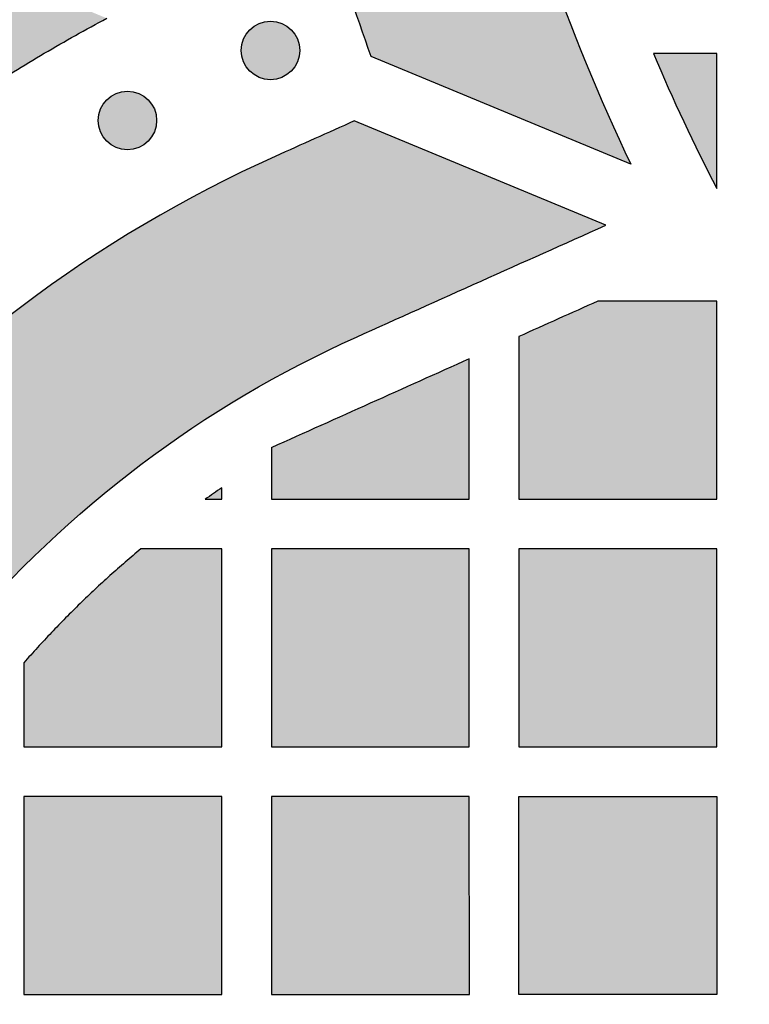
# Model space of a CAD drawing. Header units: millimetres. Extents: x -3873 to -97, y 912 to 4165.
# Tile 168 of 256: x -3072 to -3028, y 1038 to 1098. Entities that reach past the tile are written whole.
import ezdxf

# ---------------------------------------------------------------- set-up
doc = ezdxf.new("R2010")
doc.units = ezdxf.units.MM
doc.layers.add('pattern', color=7, linetype='Continuous', true_color=0x000000)

msp = doc.modelspace()

# ---------------------------------------------------------------- hatches: boundary and pattern name
at = {"layer": 'pattern'}
for points in [[(-3033.158, 1161.811), (-3033.647, 1161.314), (-3034.127, 1160.807), (-3034.599, 1160.292), (-3035.061, 1159.767), (-3035.515, 1159.234), (-3035.959, 1158.693), (-3036.393, 1158.144), (-3036.818, 1157.587), (-3037.233, 1157.022), (-3037.637, 1156.45), (-3038.031, 1155.872), (-3038.415, 1155.286), (-3038.788, 1154.695), (-3039.149, 1154.097), (-3039.5, 1153.493), (-3039.84, 1152.884), (-3040.405, 1151.815), (-3040.944, 1150.729), (-3041.455, 1149.627), (-3041.937, 1148.509), (-3042.39, 1147.378), (-3042.814, 1146.234), (-3043.207, 1145.078), (-3043.57, 1143.912), (-3043.902, 1142.737), (-3044.203, 1141.554), (-3044.471, 1140.364), (-3044.708, 1139.168), (-3044.913, 1137.969), (-3045.086, 1136.766), (-3045.227, 1135.562), (-3045.336, 1134.358), (-3045.422, 1133.105), (-3045.484, 1131.849), (-3045.523, 1130.591), (-3045.539, 1129.331), (-3045.532, 1128.07), (-3045.501, 1126.809), (-3045.447, 1125.549), (-3045.37, 1124.289), (-3045.27, 1123.031), (-3045.146, 1121.775), (-3044.999, 1120.523), (-3044.83, 1119.274), (-3044.637, 1118.029), (-3044.422, 1116.788), (-3044.184, 1115.554), (-3043.924, 1114.325), (-3043.156, 1111.079), (-3042.295, 1107.852), (-3041.34, 1104.648), (-3040.294, 1101.472), (-3039.158, 1098.327), (-3037.932, 1095.218), (-3036.619, 1092.147), (-3035.22, 1089.119), (-3050.959, 1095.642), (-3052.325, 1099.604), (-3053.562, 1103.61), (-3054.667, 1107.654), (-3055.64, 1111.73), (-3055.946, 1113.175), (-3056.225, 1114.626), (-3056.479, 1116.085), (-3056.705, 1117.548), (-3056.905, 1119.017), (-3057.077, 1120.49), (-3057.222, 1121.966), (-3057.34, 1123.445), (-3057.431, 1124.926), (-3057.494, 1126.408), (-3057.53, 1127.89), (-3057.539, 1129.372), (-3057.52, 1130.853), (-3057.474, 1132.333), (-3057.401, 1133.809), (-3057.301, 1135.282), (-3057.163, 1136.801), (-3056.986, 1138.318), (-3056.768, 1139.834), (-3056.509, 1141.346), (-3056.21, 1142.853), (-3055.872, 1144.353), (-3055.493, 1145.844), (-3055.075, 1147.326), (-3054.617, 1148.795), (-3054.121, 1150.252), (-3053.587, 1151.694), (-3053.016, 1153.12), (-3052.408, 1154.528), (-3051.764, 1155.918), (-3051.085, 1157.287), (-3050.372, 1158.634), (-3049.929, 1159.43), (-3049.471, 1160.218), (-3048.998, 1160.999), (-3048.511, 1161.772), (-3048.01, 1162.537), (-3047.495, 1163.293), (-3046.967, 1164.04), (-3046.425, 1164.777), (-3045.87, 1165.505), (-3045.303, 1166.222), (-3044.723, 1166.929), (-3044.13, 1167.625), (-3043.526, 1168.311), (-3042.91, 1168.984), (-3042.282, 1169.646), (-3041.644, 1170.296), (-3040.994, 1170.934), (-3040.332, 1171.562), (-3039.659, 1172.178), (-3038.974, 1172.783), (-3038.278, 1173.375), (-3037.571, 1173.955), (-3036.853, 1174.523), (-3036.126, 1175.078), (-3035.389, 1175.62), (-3034.642, 1176.148), (-3033.886, 1176.663), (-3033.121, 1177.164), (-3032.348, 1177.651), (-3031.567, 1178.124), (-3030.779, 1178.583), (-3029.983, 1179.026), (-3028.636, 1179.739), (-3027.267, 1180.418), (-3025.878, 1181.062), (-3024.47, 1181.671), (-3023.044, 1182.242), (-3021.602, 1182.777), (-3020.145, 1183.273), (-3018.676, 1183.73), (-3017.194, 1184.149), (-3015.703, 1184.528), (-3014.203, 1184.867), (-3012.696, 1185.166), (-3011.184, 1185.424), (-3009.669, 1185.643), (-3008.151, 1185.821), (-3006.633, 1185.958), (-3005.16, 1186.059), (-3003.683, 1186.132), (-3002.204, 1186.179), (-3000.723, 1186.198), (-2999.241, 1186.189), (-2997.758, 1186.154), (-2996.276, 1186.091), (-2994.796, 1186), (-2993.317, 1185.882), (-2991.84, 1185.737), (-2990.367, 1185.565), (-2988.899, 1185.366), (-2987.435, 1185.139), (-2985.977, 1184.887), (-2984.525, 1184.607), (-2983.081, 1184.301), (-2979.004, 1183.329), (-2974.96, 1182.225), (-2970.954, 1180.989), (-2966.992, 1179.624), (-2960.466, 1163.885), (-2963.494, 1165.283), (-2966.565, 1166.596), (-2969.675, 1167.821), (-2972.82, 1168.958), (-2975.996, 1170.003), (-2979.2, 1170.957), (-2982.427, 1171.818), (-2985.673, 1172.585), (-2986.902, 1172.845), (-2988.137, 1173.083), (-2989.377, 1173.298), (-2990.622, 1173.49), (-2991.871, 1173.66), (-2993.124, 1173.806), (-2994.38, 1173.93), (-2995.638, 1174.03), (-2996.897, 1174.107), (-2998.158, 1174.16), (-2999.419, 1174.191), (-3000.68, 1174.198), (-3001.939, 1174.182), (-3003.197, 1174.142), (-3004.453, 1174.08), (-3005.706, 1173.994), (-3006.911, 1173.885), (-3008.115, 1173.744), (-3009.317, 1173.571), (-3010.517, 1173.365), (-3011.712, 1173.128), (-3012.902, 1172.859), (-3014.085, 1172.559), (-3015.261, 1172.227), (-3016.427, 1171.864), (-3017.582, 1171.47), (-3018.726, 1171.046), (-3019.857, 1170.592), (-3020.975, 1170.11), (-3022.077, 1169.599), (-3023.163, 1169.06), (-3024.232, 1168.495), (-3024.841, 1168.155), (-3025.444, 1167.804), (-3026.042, 1167.442), (-3026.634, 1167.069), (-3027.219, 1166.686), (-3027.798, 1166.292), (-3028.369, 1165.887), (-3028.934, 1165.472), (-3029.491, 1165.047), (-3030.04, 1164.613), (-3030.581, 1164.169), (-3031.114, 1163.715), (-3031.638, 1163.252), (-3032.154, 1162.78), (-3032.661, 1162.3)], [(-3066.987, 1097.955), (-3080.852, 1103.702), (-3082.423, 1102.656), (-3083.976, 1101.581), (-3085.511, 1100.476), (-3087.026, 1099.343), (-3088.522, 1098.181), (-3089.997, 1096.992), (-3091.451, 1095.776), (-3092.882, 1094.533), (-3094.29, 1093.264), (-3095.675, 1091.97), (-3097.036, 1090.651), (-3098.371, 1089.309), (-3099.681, 1087.943), (-3100.965, 1086.555), (-3102.222, 1085.145), (-3103.452, 1083.714), (-3104.891, 1081.96), (-3106.285, 1080.163), (-3107.633, 1078.323), (-3108.931, 1076.444), (-3110.179, 1074.527), (-3111.375, 1072.574), (-3112.518, 1070.587), (-3113.605, 1068.568), (-3114.637, 1066.52), (-3115.61, 1064.445), (-3116.526, 1062.345), (-3117.382, 1060.224), (-3118.178, 1058.083), (-3118.913, 1055.925), (-3119.587, 1053.752), (-3120.2, 1051.568), (-3120.785, 1049.212), (-3121.294, 1046.83), (-3121.727, 1044.424), (-3122.081, 1041.999), (-3122.356, 1039.558), (-3122.551, 1037.105), (-3122.664, 1034.645), (-3122.696, 1032.18), (-3122.646, 1029.716), (-3122.515, 1027.257), (-3122.302, 1024.805), (-3122.01, 1022.367), (-3121.637, 1019.944), (-3121.187, 1017.541), (-3120.66, 1015.163), (-3120.058, 1012.811), (-3119.51, 1010.901), (-3118.916, 1009.001), (-3118.275, 1007.112), (-3117.588, 1005.237), (-3116.856, 1003.376), (-3116.077, 1001.532), (-3115.255, 999.706), (-3114.388, 997.9), (-3113.477, 996.116), (-3112.524, 994.354), (-3111.53, 992.617), (-3110.494, 990.907), (-3109.419, 989.223), (-3108.306, 987.568), (-3107.155, 985.944), (-3105.968, 984.35), (-3104.662, 983.751), (-3103.339, 983.183), (-3102, 982.646), (-3100.646, 982.142), (-3099.279, 981.671), (-3097.899, 981.233), (-3096.508, 980.829), (-3095.107, 980.459), (-3093.697, 980.124), (-3092.28, 979.824), (-3090.857, 979.559), (-3089.429, 979.329), (-3087.997, 979.135), (-3086.564, 978.976), (-3085.129, 978.853), (-3083.695, 978.765), (-3084.79, 979.637), (-3085.87, 980.533), (-3086.936, 981.453), (-3087.986, 982.396), (-3089.019, 983.362), (-3090.035, 984.351), (-3091.033, 985.362), (-3092.013, 986.394), (-3092.973, 987.448), (-3093.913, 988.523), (-3094.832, 989.617), (-3095.73, 990.731), (-3096.606, 991.864), (-3097.46, 993.015), (-3098.29, 994.183), (-3099.097, 995.368), (-3099.88, 996.569), (-3100.638, 997.786), (-3101.371, 999.017), (-3102.079, 1000.262), (-3102.761, 1001.52), (-3103.416, 1002.79), (-3104.046, 1004.071), (-3104.648, 1005.363), (-3105.224, 1006.665), (-3105.772, 1007.976), (-3106.293, 1009.294), (-3106.786, 1010.62), (-3107.252, 1011.952), (-3107.69, 1013.29), (-3108.1, 1014.632), (-3108.483, 1015.978), (-3108.988, 1017.951), (-3109.43, 1019.946), (-3109.808, 1021.961), (-3110.12, 1023.993), (-3110.366, 1026.038), (-3110.544, 1028.095), (-3110.654, 1030.158), (-3110.696, 1032.224), (-3110.669, 1034.291), (-3110.574, 1036.355), (-3110.411, 1038.412), (-3110.181, 1040.46), (-3109.883, 1042.494), (-3109.52, 1044.512), (-3109.093, 1046.51), (-3108.602, 1048.486), (-3108.078, 1050.354), (-3107.502, 1052.212), (-3106.873, 1054.057), (-3106.192, 1055.888), (-3105.46, 1057.702), (-3104.678, 1059.498), (-3103.845, 1061.272), (-3102.963, 1063.023), (-3102.033, 1064.75), (-3101.056, 1066.449), (-3100.033, 1068.119), (-3098.966, 1069.759), (-3097.855, 1071.366), (-3096.703, 1072.939), (-3095.511, 1074.476), (-3094.28, 1075.975), (-3092.847, 1077.634), (-3091.371, 1079.261), (-3089.853, 1080.856), (-3088.296, 1082.415), (-3086.7, 1083.939), (-3085.066, 1085.425), (-3083.397, 1086.872), (-3081.692, 1088.279), (-3079.954, 1089.645), (-3078.184, 1090.968), (-3076.384, 1092.247), (-3074.555, 1093.482), (-3072.699, 1094.67), (-3070.818, 1095.813), (-3068.913, 1096.908)], [(-3058.322, 1094.757), (-3058.294, 1094.73), (-3058.265, 1094.702), (-3058.235, 1094.676), (-3058.204, 1094.649), (-3058.173, 1094.624), (-3058.14, 1094.599), (-3058.107, 1094.574), (-3058.073, 1094.55), (-3058.038, 1094.526), (-3058.002, 1094.504), (-3057.966, 1094.482), (-3057.929, 1094.46), (-3057.891, 1094.44), (-3057.852, 1094.42), (-3057.812, 1094.401), (-3057.772, 1094.383), (-3057.732, 1094.366), (-3057.69, 1094.35), (-3057.648, 1094.335), (-3057.606, 1094.321), (-3057.563, 1094.308), (-3057.519, 1094.296), (-3057.475, 1094.285), (-3057.431, 1094.275), (-3057.386, 1094.266), (-3057.341, 1094.259), (-3057.296, 1094.252), (-3057.251, 1094.247), (-3057.205, 1094.243), (-3057.159, 1094.24), (-3057.113, 1094.238), (-3057.068, 1094.238), (-3057.022, 1094.238), (-3056.976, 1094.24), (-3056.93, 1094.243), (-3056.884, 1094.247), (-3056.839, 1094.252), (-3056.794, 1094.259), (-3056.749, 1094.266), (-3056.704, 1094.275), (-3056.66, 1094.285), (-3056.616, 1094.296), (-3056.572, 1094.308), (-3056.529, 1094.321), (-3056.487, 1094.335), (-3056.445, 1094.35), (-3056.404, 1094.367), (-3056.363, 1094.384), (-3056.323, 1094.402), (-3056.283, 1094.42), (-3056.245, 1094.44), (-3056.207, 1094.461), (-3056.169, 1094.482), (-3056.133, 1094.504), (-3056.097, 1094.527), (-3056.062, 1094.55), (-3056.028, 1094.574), (-3055.995, 1094.599), (-3055.962, 1094.624), (-3055.931, 1094.65), (-3055.9, 1094.676), (-3055.87, 1094.703), (-3055.841, 1094.73), (-3055.813, 1094.757), (-3055.785, 1094.785), (-3055.758, 1094.815), (-3055.732, 1094.844), (-3055.705, 1094.875), (-3055.68, 1094.907), (-3055.654, 1094.939), (-3055.63, 1094.972), (-3055.606, 1095.007), (-3055.582, 1095.042), (-3055.559, 1095.077), (-3055.537, 1095.114), (-3055.516, 1095.151), (-3055.496, 1095.189), (-3055.476, 1095.228), (-3055.457, 1095.267), (-3055.439, 1095.307), (-3055.422, 1095.348), (-3055.406, 1095.389), (-3055.391, 1095.431), (-3055.377, 1095.474), (-3055.364, 1095.517), (-3055.352, 1095.56), (-3055.341, 1095.604), (-3055.331, 1095.648), (-3055.322, 1095.693), (-3055.315, 1095.738), (-3055.308, 1095.783), (-3055.303, 1095.829), (-3055.299, 1095.874), (-3055.296, 1095.92), (-3055.294, 1095.966), (-3055.293, 1096.012), (-3055.294, 1096.058), (-3055.296, 1096.104), (-3055.299, 1096.15), (-3055.303, 1096.195), (-3055.308, 1096.241), (-3055.315, 1096.286), (-3055.322, 1096.331), (-3055.331, 1096.376), (-3055.341, 1096.42), (-3055.352, 1096.464), (-3055.364, 1096.507), (-3055.377, 1096.55), (-3055.391, 1096.593), (-3055.406, 1096.635), (-3055.422, 1096.676), (-3055.439, 1096.717), (-3055.457, 1096.757), (-3055.476, 1096.796), (-3055.496, 1096.835), (-3055.516, 1096.873), (-3055.538, 1096.91), (-3055.56, 1096.947), (-3055.582, 1096.982), (-3055.606, 1097.017), (-3055.63, 1097.051), (-3055.655, 1097.085), (-3055.68, 1097.117), (-3055.705, 1097.149), (-3055.732, 1097.18), (-3055.758, 1097.209), (-3055.786, 1097.238), (-3055.813, 1097.267), (-3055.841, 1097.294), (-3055.87, 1097.321), (-3055.9, 1097.348), (-3055.931, 1097.374), (-3055.963, 1097.4), (-3055.995, 1097.425), (-3056.028, 1097.45), (-3056.062, 1097.474), (-3056.097, 1097.497), (-3056.133, 1097.52), (-3056.17, 1097.542), (-3056.207, 1097.563), (-3056.245, 1097.584), (-3056.284, 1097.603), (-3056.323, 1097.622), (-3056.363, 1097.64), (-3056.404, 1097.657), (-3056.445, 1097.673), (-3056.487, 1097.688), (-3056.53, 1097.703), (-3056.573, 1097.716), (-3056.616, 1097.728), (-3056.66, 1097.739), (-3056.704, 1097.749), (-3056.749, 1097.757), (-3056.794, 1097.765), (-3056.839, 1097.771), (-3056.885, 1097.777), (-3056.93, 1097.781), (-3056.976, 1097.784), (-3057.022, 1097.786), (-3057.068, 1097.786), (-3057.114, 1097.786), (-3057.16, 1097.784), (-3057.205, 1097.781), (-3057.251, 1097.777), (-3057.297, 1097.771), (-3057.342, 1097.765), (-3057.387, 1097.757), (-3057.431, 1097.748), (-3057.476, 1097.739), (-3057.52, 1097.728), (-3057.563, 1097.716), (-3057.606, 1097.703), (-3057.649, 1097.688), (-3057.69, 1097.673), (-3057.732, 1097.657), (-3057.773, 1097.64), (-3057.813, 1097.622), (-3057.852, 1097.603), (-3057.891, 1097.584), (-3057.929, 1097.563), (-3057.966, 1097.542), (-3058.003, 1097.52), (-3058.038, 1097.497), (-3058.073, 1097.474), (-3058.107, 1097.45), (-3058.141, 1097.425), (-3058.173, 1097.4), (-3058.205, 1097.374), (-3058.235, 1097.348), (-3058.265, 1097.321), (-3058.294, 1097.294), (-3058.322, 1097.266), (-3058.35, 1097.238), (-3058.377, 1097.209), (-3058.404, 1097.179), (-3058.43, 1097.149), (-3058.456, 1097.117), (-3058.481, 1097.085), (-3058.506, 1097.051), (-3058.53, 1097.017), (-3058.553, 1096.982), (-3058.576, 1096.946), (-3058.598, 1096.91), (-3058.619, 1096.873), (-3058.64, 1096.835), (-3058.659, 1096.796), (-3058.678, 1096.757), (-3058.696, 1096.716), (-3058.713, 1096.676), (-3058.729, 1096.634), (-3058.744, 1096.592), (-3058.758, 1096.55), (-3058.772, 1096.507), (-3058.784, 1096.463), (-3058.794, 1096.42), (-3058.804, 1096.375), (-3058.813, 1096.331), (-3058.821, 1096.286), (-3058.827, 1096.24), (-3058.833, 1096.195), (-3058.837, 1096.149), (-3058.84, 1096.104), (-3058.841, 1096.058), (-3058.842, 1096.012), (-3058.841, 1095.966), (-3058.84, 1095.92), (-3058.837, 1095.874), (-3058.832, 1095.828), (-3058.827, 1095.783), (-3058.821, 1095.738), (-3058.813, 1095.693), (-3058.804, 1095.648), (-3058.794, 1095.604), (-3058.783, 1095.56), (-3058.771, 1095.516), (-3058.758, 1095.473), (-3058.744, 1095.431), (-3058.729, 1095.389), (-3058.713, 1095.348), (-3058.696, 1095.307), (-3058.678, 1095.267), (-3058.659, 1095.227), (-3058.64, 1095.189), (-3058.619, 1095.151), (-3058.598, 1095.113), (-3058.576, 1095.077), (-3058.553, 1095.041), (-3058.53, 1095.006), (-3058.506, 1094.972), (-3058.481, 1094.939), (-3058.456, 1094.907), (-3058.43, 1094.875), (-3058.404, 1094.844), (-3058.377, 1094.814), (-3058.35, 1094.785)], [(-3033.851, 1095.822), (-3032.954, 1093.751), (-3032.016, 1091.697), (-3031.036, 1089.663), (-3030.017, 1087.65), (-3030.017, 1095.823)], [(-3066.994, 1090.516), (-3066.966, 1090.488), (-3066.937, 1090.461), (-3066.907, 1090.435), (-3066.877, 1090.408), (-3066.845, 1090.383), (-3066.812, 1090.357), (-3066.779, 1090.333), (-3066.745, 1090.309), (-3066.71, 1090.285), (-3066.674, 1090.263), (-3066.638, 1090.24), (-3066.601, 1090.219), (-3066.563, 1090.199), (-3066.524, 1090.179), (-3066.485, 1090.16), (-3066.444, 1090.142), (-3066.404, 1090.125), (-3066.362, 1090.109), (-3066.32, 1090.094), (-3066.278, 1090.08), (-3066.235, 1090.067), (-3066.191, 1090.055), (-3066.148, 1090.044), (-3066.103, 1090.034), (-3066.059, 1090.025), (-3066.014, 1090.018), (-3065.968, 1090.011), (-3065.923, 1090.006), (-3065.877, 1090.002), (-3065.832, 1089.999), (-3065.786, 1089.997), (-3065.74, 1089.996), (-3065.694, 1089.997), (-3065.648, 1089.999), (-3065.602, 1090.002), (-3065.556, 1090.006), (-3065.511, 1090.011), (-3065.466, 1090.018), (-3065.421, 1090.025), (-3065.376, 1090.034), (-3065.332, 1090.044), (-3065.288, 1090.055), (-3065.244, 1090.067), (-3065.201, 1090.08), (-3065.159, 1090.094), (-3065.117, 1090.109), (-3065.076, 1090.125), (-3065.035, 1090.142), (-3064.995, 1090.16), (-3064.955, 1090.179), (-3064.917, 1090.199), (-3064.879, 1090.219), (-3064.841, 1090.241), (-3064.805, 1090.263), (-3064.769, 1090.285), (-3064.734, 1090.309), (-3064.7, 1090.333), (-3064.667, 1090.358), (-3064.635, 1090.383), (-3064.603, 1090.409), (-3064.572, 1090.435), (-3064.542, 1090.461), (-3064.513, 1090.489), (-3064.485, 1090.516), (-3064.458, 1090.544), (-3064.43, 1090.573), (-3064.404, 1090.603), (-3064.377, 1090.634), (-3064.352, 1090.666), (-3064.326, 1090.698), (-3064.302, 1090.731), (-3064.278, 1090.765), (-3064.254, 1090.8), (-3064.232, 1090.836), (-3064.21, 1090.873), (-3064.188, 1090.91), (-3064.168, 1090.948), (-3064.148, 1090.987), (-3064.129, 1091.026), (-3064.111, 1091.066), (-3064.094, 1091.107), (-3064.078, 1091.148), (-3064.063, 1091.19), (-3064.049, 1091.233), (-3064.036, 1091.276), (-3064.024, 1091.319), (-3064.013, 1091.363), (-3064.003, 1091.407), (-3063.994, 1091.452), (-3063.987, 1091.497), (-3063.98, 1091.542), (-3063.975, 1091.588), (-3063.971, 1091.633), (-3063.968, 1091.679), (-3063.966, 1091.725), (-3063.966, 1091.771), (-3063.966, 1091.817), (-3063.968, 1091.863), (-3063.971, 1091.908), (-3063.975, 1091.954), (-3063.98, 1092), (-3063.987, 1092.045), (-3063.994, 1092.09), (-3064.003, 1092.134), (-3064.013, 1092.179), (-3064.024, 1092.223), (-3064.036, 1092.266), (-3064.049, 1092.309), (-3064.063, 1092.352), (-3064.078, 1092.393), (-3064.095, 1092.435), (-3064.112, 1092.476), (-3064.13, 1092.516), (-3064.148, 1092.555), (-3064.168, 1092.594), (-3064.189, 1092.632), (-3064.21, 1092.669), (-3064.232, 1092.706), (-3064.255, 1092.741), (-3064.278, 1092.776), (-3064.302, 1092.81), (-3064.327, 1092.844), (-3064.352, 1092.876), (-3064.378, 1092.908), (-3064.404, 1092.938), (-3064.431, 1092.968), (-3064.458, 1092.997), (-3064.485, 1093.025), (-3064.513, 1093.053), (-3064.543, 1093.08), (-3064.572, 1093.107), (-3064.603, 1093.133), (-3064.635, 1093.159), (-3064.667, 1093.184), (-3064.7, 1093.209), (-3064.735, 1093.233), (-3064.77, 1093.256), (-3064.805, 1093.279), (-3064.842, 1093.301), (-3064.879, 1093.322), (-3064.917, 1093.343), (-3064.956, 1093.362), (-3064.995, 1093.381), (-3065.035, 1093.399), (-3065.076, 1093.416), (-3065.117, 1093.432), (-3065.159, 1093.447), (-3065.202, 1093.461), (-3065.245, 1093.475), (-3065.288, 1093.487), (-3065.332, 1093.498), (-3065.376, 1093.507), (-3065.421, 1093.516), (-3065.466, 1093.524), (-3065.511, 1093.53), (-3065.557, 1093.536), (-3065.602, 1093.54), (-3065.648, 1093.543), (-3065.694, 1093.544), (-3065.74, 1093.545), (-3065.786, 1093.544), (-3065.832, 1093.543), (-3065.878, 1093.54), (-3065.923, 1093.535), (-3065.969, 1093.53), (-3066.014, 1093.524), (-3066.059, 1093.516), (-3066.104, 1093.507), (-3066.148, 1093.497), (-3066.192, 1093.486), (-3066.235, 1093.474), (-3066.278, 1093.461), (-3066.321, 1093.447), (-3066.363, 1093.432), (-3066.404, 1093.416), (-3066.445, 1093.399), (-3066.485, 1093.381), (-3066.524, 1093.362), (-3066.563, 1093.343), (-3066.601, 1093.322), (-3066.638, 1093.301), (-3066.675, 1093.279), (-3066.71, 1093.256), (-3066.745, 1093.233), (-3066.779, 1093.209), (-3066.813, 1093.184), (-3066.845, 1093.159), (-3066.877, 1093.133), (-3066.908, 1093.107), (-3066.937, 1093.08), (-3066.966, 1093.053), (-3066.995, 1093.025), (-3067.022, 1092.997), (-3067.049, 1092.968), (-3067.076, 1092.938), (-3067.102, 1092.907), (-3067.128, 1092.876), (-3067.153, 1092.843), (-3067.178, 1092.81), (-3067.202, 1092.776), (-3067.225, 1092.741), (-3067.248, 1092.705), (-3067.27, 1092.669), (-3067.291, 1092.632), (-3067.312, 1092.594), (-3067.331, 1092.555), (-3067.35, 1092.515), (-3067.368, 1092.475), (-3067.385, 1092.435), (-3067.401, 1092.393), (-3067.416, 1092.351), (-3067.431, 1092.309), (-3067.444, 1092.266), (-3067.456, 1092.222), (-3067.467, 1092.178), (-3067.477, 1092.134), (-3067.485, 1092.089), (-3067.493, 1092.045), (-3067.499, 1091.999), (-3067.505, 1091.954), (-3067.509, 1091.908), (-3067.512, 1091.862), (-3067.514, 1091.816), (-3067.514, 1091.771), (-3067.514, 1091.725), (-3067.512, 1091.679), (-3067.509, 1091.633), (-3067.505, 1091.587), (-3067.499, 1091.542), (-3067.493, 1091.497), (-3067.485, 1091.452), (-3067.476, 1091.407), (-3067.467, 1091.363), (-3067.456, 1091.319), (-3067.444, 1091.275), (-3067.43, 1091.232), (-3067.416, 1091.19), (-3067.401, 1091.148), (-3067.385, 1091.107), (-3067.368, 1091.066), (-3067.35, 1091.026), (-3067.331, 1090.986), (-3067.312, 1090.948), (-3067.291, 1090.91), (-3067.27, 1090.872), (-3067.248, 1090.836), (-3067.225, 1090.8), (-3067.202, 1090.765), (-3067.178, 1090.731), (-3067.153, 1090.698), (-3067.128, 1090.665), (-3067.102, 1090.634), (-3067.076, 1090.603), (-3067.049, 1090.573), (-3067.022, 1090.544)], [(-3073.23, 985.977), (-3071.594, 999.928), (-3072.198, 1000.486), (-3072.793, 1001.055), (-3073.379, 1001.636), (-3073.957, 1002.228), (-3074.525, 1002.832), (-3075.083, 1003.447), (-3075.631, 1004.072), (-3076.168, 1004.708), (-3076.695, 1005.354), (-3077.211, 1006.01), (-3077.716, 1006.676), (-3078.209, 1007.351), (-3078.69, 1008.035), (-3079.159, 1008.729), (-3079.616, 1009.43), (-3080.061, 1010.14), (-3080.493, 1010.858), (-3080.911, 1011.583), (-3081.317, 1012.315), (-3081.709, 1013.054), (-3082.088, 1013.799), (-3082.454, 1014.55), (-3082.805, 1015.307), (-3083.143, 1016.07), (-3083.466, 1016.837), (-3083.776, 1017.609), (-3084.071, 1018.384), (-3084.353, 1019.164), (-3084.619, 1019.947), (-3084.872, 1020.733), (-3085.11, 1021.521), (-3085.334, 1022.312), (-3085.645, 1023.526), (-3085.917, 1024.754), (-3086.15, 1025.995), (-3086.342, 1027.245), (-3086.493, 1028.505), (-3086.602, 1029.77), (-3086.67, 1031.04), (-3086.696, 1032.312), (-3086.679, 1033.584), (-3086.621, 1034.855), (-3086.521, 1036.121), (-3086.379, 1037.381), (-3086.196, 1038.634), (-3085.972, 1039.876), (-3085.709, 1041.106), (-3085.407, 1042.322), (-3085.061, 1043.557), (-3084.68, 1044.785), (-3084.264, 1046.006), (-3083.814, 1047.216), (-3083.33, 1048.416), (-3082.812, 1049.603), (-3082.262, 1050.776), (-3081.679, 1051.934), (-3081.064, 1053.076), (-3080.418, 1054.199), (-3079.741, 1055.304), (-3079.036, 1056.388), (-3078.301, 1057.451), (-3077.539, 1058.49), (-3076.751, 1059.507), (-3075.937, 1060.498), (-3074.701, 1061.924), (-3073.421, 1063.318), (-3072.1, 1064.678), (-3070.739, 1066.004), (-3069.339, 1067.294), (-3067.901, 1068.545), (-3066.428, 1069.756), (-3064.92, 1070.926), (-3063.381, 1072.053), (-3061.811, 1073.135), (-3060.212, 1074.172), (-3058.587, 1075.163), (-3056.937, 1076.107), (-3055.265, 1077.002), (-3053.573, 1077.848), (-3051.862, 1078.644), (-3036.744, 1085.421), (-3051.99, 1091.739), (-3056.775, 1089.593), (-3058.788, 1088.655), (-3060.78, 1087.66), (-3062.748, 1086.606), (-3064.69, 1085.496), (-3066.602, 1084.33), (-3068.484, 1083.109), (-3070.331, 1081.835), (-3072.143, 1080.509), (-3073.917, 1079.132), (-3075.651, 1077.707), (-3077.343, 1076.234), (-3078.991, 1074.717), (-3080.593, 1073.156), (-3082.147, 1071.555), (-3083.653, 1069.914), (-3085.109, 1068.237), (-3086.131, 1066.991), (-3087.121, 1065.715), (-3088.078, 1064.408), (-3089.001, 1063.073), (-3089.887, 1061.712), (-3090.737, 1060.324), (-3091.548, 1058.913), (-3092.321, 1057.479), (-3093.053, 1056.024), (-3093.745, 1054.55), (-3094.395, 1053.059), (-3095.003, 1051.552), (-3095.569, 1050.031), (-3096.091, 1048.499), (-3096.57, 1046.955), (-3097.005, 1045.404), (-3097.401, 1043.808), (-3097.746, 1042.194), (-3098.04, 1040.564), (-3098.28, 1038.92), (-3098.466, 1037.267), (-3098.598, 1035.605), (-3098.674, 1033.938), (-3098.696, 1032.268), (-3098.662, 1030.599), (-3098.573, 1028.932), (-3098.429, 1027.272), (-3098.231, 1025.619), (-3097.979, 1023.978), (-3097.674, 1022.35), (-3097.317, 1020.738), (-3096.908, 1019.145), (-3096.558, 1017.918), (-3096.181, 1016.695), (-3095.775, 1015.476), (-3095.341, 1014.262), (-3094.88, 1013.054), (-3094.39, 1011.854), (-3093.874, 1010.662), (-3093.329, 1009.478), (-3092.758, 1008.305), (-3092.16, 1007.143), (-3091.535, 1005.993), (-3090.884, 1004.855), (-3090.207, 1003.731), (-3089.505, 1002.622), (-3088.778, 1001.528), (-3088.026, 1000.45), (-3087.251, 999.389), (-3086.453, 998.346), (-3085.631, 997.322), (-3084.788, 996.316), (-3083.924, 995.331), (-3083.039, 994.367), (-3082.134, 993.423), (-3081.21, 992.502), (-3080.268, 991.603), (-3079.308, 990.727), (-3078.332, 989.874), (-3077.339, 989.046), (-3076.332, 988.241), (-3075.311, 987.461), (-3074.277, 986.707)], [(-3037.227, 1080.822), (-3042.015, 1078.677), (-3042.015, 1068.822), (-3030.015, 1068.823), (-3030.016, 1080.823)], [(-3057.015, 1071.946), (-3057.015, 1068.821), (-3045.015, 1068.821), (-3045.016, 1077.332)], [(-3060.015, 1069.521), (-3061.024, 1068.82), (-3060.015, 1068.82)], [(-3064.926, 1065.82), (-3065.869, 1065.019), (-3066.796, 1064.201), (-3067.708, 1063.364), (-3068.604, 1062.509), (-3069.482, 1061.638), (-3070.344, 1060.749), (-3071.188, 1059.845), (-3072.014, 1058.924), (-3072.013, 1053.819), (-3060.014, 1053.82), (-3060.015, 1065.82)], [(-3057.013, 1053.821), (-3045.013, 1053.822), (-3045.014, 1065.821), (-3057.014, 1065.82)], [(-3042.013, 1053.822), (-3030.014, 1053.823), (-3030.015, 1065.823), (-3042.014, 1065.822)], [(-3072.013, 1050.819), (-3072.012, 1038.819), (-3060.012, 1038.82), (-3060.013, 1050.82)], [(-3057.012, 1038.821), (-3045.012, 1038.821), (-3045.013, 1050.821), (-3057.013, 1050.82)], [(-3042.012, 1038.822), (-3042.013, 1050.822), (-3030.013, 1050.823), (-3030.012, 1038.823)]]:
    msp.add_hatch(color=256, dxfattribs=at).paths.add_polyline_path(points, flags=0)

# ---------------------------------------------------------------- linework, layer by layer
for p, q in [((-3035.22, 1089.119), (-3050.959, 1095.642)), ((-3036.744, 1085.421), (-3051.99, 1091.739)), ((-3060.014, 1053.82), (-3060.015, 1065.82)), ((-3072.014, 1058.924), (-3072.013, 1053.819)), ((-3072.013, 1053.819), (-3060.014, 1053.82))]:
    msp.add_line(p, q, dxfattribs=at)
for points in [[(-3030.017, 1087.65), (-3030.017, 1095.823), (-3033.851, 1095.822)], [(-3042.015, 1078.677), (-3042.015, 1068.822), (-3030.015, 1068.823), (-3030.016, 1080.823), (-3037.227, 1080.822)], [(-3057.015, 1071.946), (-3057.015, 1068.821), (-3045.015, 1068.821), (-3045.016, 1077.332)], [(-3061.024, 1068.82), (-3060.015, 1068.82), (-3060.015, 1069.521)]]:
    msp.add_lwpolyline(points, dxfattribs=at)
for points in [[(-3057.013, 1053.821), (-3045.013, 1053.822), (-3045.014, 1065.821), (-3057.014, 1065.82)], [(-3042.013, 1053.822), (-3030.014, 1053.823), (-3030.015, 1065.823), (-3042.014, 1065.822)], [(-3072.013, 1050.819), (-3072.012, 1038.819), (-3060.012, 1038.82), (-3060.013, 1050.82)], [(-3057.012, 1038.821), (-3045.012, 1038.821), (-3045.013, 1050.821), (-3057.013, 1050.82)], [(-3042.012, 1038.822), (-3042.013, 1050.822), (-3030.013, 1050.823), (-3030.012, 1038.823)]]:
    msp.add_lwpolyline(points, close=True, dxfattribs=at)
for centre in [(-3057.068, 1096.012), (-3065.74, 1091.771)]:
    msp.add_circle(centre, 1.774, dxfattribs=at)
at = {"layer": 'pattern', "extrusion": (0, 0, -1)}
for centre, radius, start, end in [((3328.401, 1457.039), 399.7, 229.07021, 265.88926), ((2930.028, 1139.548), 128.655, 340.04584, 347.5129), ((-5528.021, -18041.237), 20956.724, 65.8322494, 65.8775436), ((3024.087, 1016.75), 67.841, 40.15601, 65.83222)]:
    msp.add_arc(centre, radius, start, end, dxfattribs=at)
at = {"layer": 'pattern'}
for centre, radius, start, end in [((-2930.028, 1139.548), 116.655, 192.4871, 205.61327), ((-2930.028, 1139.548), 112.655, 202.83882, 207.43139), ((5525.854, -18036.406), 20963.428, 114.1534184, 114.1677533), ((-3024.087, 1016.75), 79.841, 114.16777, 139.84399), ((5528.262, -18041.775), 20953.313, 114.1287994, 114.1431474), ((5528.262, -18041.775), 20953.313, 114.1521384, 114.1881034), ((-3024.087, 1016.75), 63.841, 124.24751, 125.35035)]:
    msp.add_arc(centre, radius, start, end, dxfattribs=at)
msp.add_rational_spline([(-3083.695, 978.765), (-3102.266, 993.257), (-3108.483, 1015.978), (-3112.926, 1032.216), (-3108.602, 1048.486), (-3104.523, 1063.836), (-3094.28, 1075.975), (-3082.77, 1089.618), (-3066.987, 1097.955)], [1, 0.949062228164, 1, 0.965508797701, 1, 0.975776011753, 1, 0.98163196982, 1], degree=2, knots=[176.135128, 176.135128, 176.135128, 221.623144, 221.623144, 254.509836, 254.509836, 285.759079, 285.759079, 321.018699, 321.018699, 321.018699], dxfattribs=at)
for points, weights in [([(-3067.466, 1000.671), (-3006.352, 1035.608), (-2956.651, 1085.316)], [1, 0.991158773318, 1]), ([(-2948.165, 1076.832), (-3002.175, 1022.814), (-3069.193, 985.944)], [1, 0.990039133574, 1]), ([(-3064.926, 1065.82), (-3068.738, 1062.647), (-3072.014, 1058.924)], [1, 0.996996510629, 1])]:
    msp.add_rational_spline(points, weights, degree=2, dxfattribs=at)
msp.add_open_spline([(-3060.015, 1065.82), (-3062.476, 1065.82), (-3064.926, 1065.82)], degree=2, dxfattribs=at)

doc.saveas('drawing.dxf')
